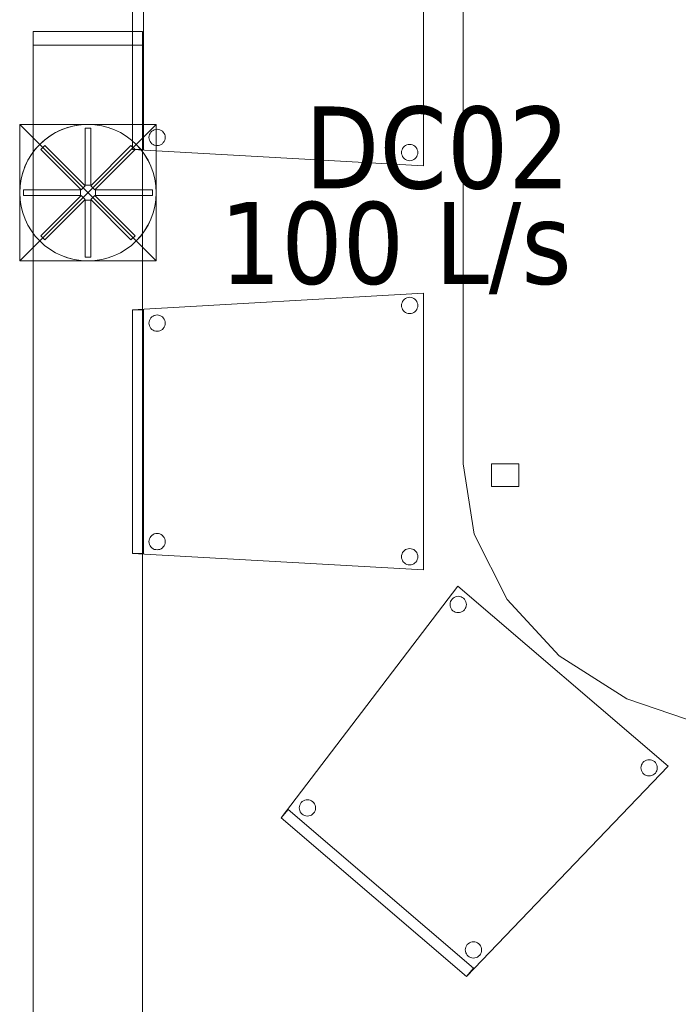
# Model space of a CAD drawing. Header units: metres. Extents: x 397.7 to 427.5, y 12.6 to 28.4.
# Tile 9 of 124: x 401.3 to 402.5, y 24.7 to 26.5. Entities that reach past the tile are written whole.
import ezdxf

# ---------------------------------------------------------------- set-up
doc = ezdxf.new("R2010")
doc.units = ezdxf.units.M
for name, color, linetype, lineweight in [('02_MOBILIARIO', 7, 'Continuous', 18), ('A-DETL-____-MBND', 7, 'Continuous', 18), ('A-DETL-GENF-OTLN', 7, 'Continuous', 18), ('M-HVAC-CDFF-IDEN', 7, 'Continuous', 30), ('M-HVAC-DUCT-OTLN', 7, 'Continuous', 18)]:
    doc.layers.add(name, color=color, linetype=linetype, lineweight=lineweight)
doc.styles.add('Tahoma_2', font='tahoma.ttf', dxfattribs={"height": 0.15})

# ---------------------------------------------------------------- blocks, each defined once
blk = doc.blocks.new('Family - Cadira confident_P5-151559-08_CLI_AIRE_P5')
at = {"layer": 'A-DETL-____-MBND', "color": 253, "true_color": 0xaaaaaa}
for p, q in [((0, 0.4765), (0.5326, 0.5065)), ((0.5326, 0.5065), (0, 0.4765)), ((0.5326, 0.5065), (0.5326, 0)), ((0.5326, 0), (0.5326, 0.5065)), ((0.4926, 0.4842), (0.4928, 0.4868)), ((0.4928, 0.4868), (0.4926, 0.4842)), ((0.4928, 0.4868), (0.4935, 0.4893)), ((0.4935, 0.4893), (0.4928, 0.4868)), ((0.4935, 0.4893), (0.4946, 0.4917)), ((0.4946, 0.4917), (0.4935, 0.4893)), ((0.4946, 0.4917), (0.4961, 0.4938)), ((0.4961, 0.4938), (0.4946, 0.4917)), ((0.4961, 0.4938), (0.4979, 0.4957)), ((0.4979, 0.4957), (0.4961, 0.4938)), ((0.4979, 0.4957), (0.5, 0.4972)), ((0.5, 0.4972), (0.4979, 0.4957)), ((0.5, 0.4972), (0.5024, 0.4983)), ((0.5024, 0.4983), (0.5, 0.4972)), ((0.5024, 0.4983), (0.5049, 0.4989)), ((0.5049, 0.4989), (0.5024, 0.4983)), ((0.5049, 0.4989), (0.5075, 0.4992)), ((0.5075, 0.4992), (0.5049, 0.4989)), ((0.5075, 0.4992), (0.5101, 0.4989)), ((0.5101, 0.4989), (0.5075, 0.4992)), ((0.5101, 0.4989), (0.5126, 0.4983)), ((0.5126, 0.4983), (0.5101, 0.4989)), ((0.5126, 0.4983), (0.515, 0.4972)), ((0.515, 0.4972), (0.5126, 0.4983)), ((0.515, 0.4972), (0.5171, 0.4957)), ((0.5171, 0.4957), (0.515, 0.4972)), ((0.5171, 0.4957), (0.519, 0.4938)), ((0.519, 0.4938), (0.5171, 0.4957)), ((0.519, 0.4938), (0.5204, 0.4917)), ((0.5204, 0.4917), (0.519, 0.4938)), ((0.5204, 0.4917), (0.5215, 0.4893)), ((0.5215, 0.4893), (0.5204, 0.4917)), ((0.5215, 0.4893), (0.5222, 0.4868)), ((0.5222, 0.4868), (0.5215, 0.4893)), ((0.5222, 0.4868), (0.5224, 0.4842)), ((0.5224, 0.4842), (0.5222, 0.4868)), ((0, 0.03), (0, 0.4765)), ((0, 0.4765), (0, 0.03)), ((0, 0.4765), (0.02, 0.4765)), ((0, 0.03), (0, 0.4765)), ((0.02, 0.4765), (0, 0.4765)), ((0, 0.4765), (0, 0.03)), ((0.02, 0.4765), (0.02, 0.03)), ((0.02, 0.03), (0.02, 0.4765)), ((0.4928, 0.4816), (0.4926, 0.4842)), ((0.4926, 0.4842), (0.4928, 0.4816)), ((0.4935, 0.4791), (0.4928, 0.4816)), ((0.4928, 0.4816), (0.4935, 0.4791)), ((0.4946, 0.4768), (0.4935, 0.4791)), ((0.4935, 0.4791), (0.4946, 0.4768)), ((0.4961, 0.4746), (0.4946, 0.4768)), ((0.4946, 0.4768), (0.4961, 0.4746)), ((0.4979, 0.4728), (0.4961, 0.4746)), ((0.4961, 0.4746), (0.4979, 0.4728)), ((0.5, 0.4713), (0.4979, 0.4728)), ((0.4979, 0.4728), (0.5, 0.4713)), ((0.5024, 0.4702), (0.5, 0.4713)), ((0.5, 0.4713), (0.5024, 0.4702)), ((0.5049, 0.4695), (0.5024, 0.4702)), ((0.5024, 0.4702), (0.5049, 0.4695)), ((0.5075, 0.4693), (0.5049, 0.4695)), ((0.5049, 0.4695), (0.5075, 0.4693)), ((0.5101, 0.4695), (0.5075, 0.4693)), ((0.5075, 0.4693), (0.5101, 0.4695)), ((0.5126, 0.4702), (0.5101, 0.4695)), ((0.5101, 0.4695), (0.5126, 0.4702)), ((0.515, 0.4713), (0.5126, 0.4702)), ((0.5126, 0.4702), (0.515, 0.4713)), ((0.5171, 0.4728), (0.515, 0.4713)), ((0.515, 0.4713), (0.5171, 0.4728)), ((0.519, 0.4746), (0.5171, 0.4728)), ((0.5171, 0.4728), (0.519, 0.4746)), ((0.5204, 0.4768), (0.519, 0.4746)), ((0.519, 0.4746), (0.5204, 0.4768)), ((0.5215, 0.4791), (0.5204, 0.4768)), ((0.5204, 0.4768), (0.5215, 0.4791)), ((0.5222, 0.4816), (0.5215, 0.4791)), ((0.5215, 0.4791), (0.5222, 0.4816)), ((0.5224, 0.4842), (0.5222, 0.4816)), ((0.5222, 0.4816), (0.5224, 0.4842)), ((0.0302, 0.4519), (0.0304, 0.4545)), ((0.0304, 0.4545), (0.0302, 0.4519)), ((0.0304, 0.4493), (0.0302, 0.4519)), ((0.0302, 0.4519), (0.0304, 0.4493)), ((0.0304, 0.4545), (0.0311, 0.457)), ((0.0311, 0.457), (0.0304, 0.4545)), ((0.0311, 0.457), (0.0322, 0.4593)), ((0.0322, 0.4593), (0.0311, 0.457)), ((0.0322, 0.4593), (0.0337, 0.4615)), ((0.0337, 0.4615), (0.0322, 0.4593)), ((0.0337, 0.4615), (0.0355, 0.4633)), ((0.0355, 0.4633), (0.0337, 0.4615)), ((0.0355, 0.4633), (0.0376, 0.4648)), ((0.0376, 0.4648), (0.0355, 0.4633)), ((0.0376, 0.4648), (0.04, 0.4659)), ((0.04, 0.4659), (0.0376, 0.4648)), ((0.04, 0.4659), (0.0425, 0.4666)), ((0.0425, 0.4666), (0.04, 0.4659)), ((0.0425, 0.4666), (0.0451, 0.4668)), ((0.0451, 0.4668), (0.0425, 0.4666)), ((0.0451, 0.4668), (0.0477, 0.4666)), ((0.0477, 0.4666), (0.0451, 0.4668)), ((0.0477, 0.4666), (0.0502, 0.4659)), ((0.0502, 0.4659), (0.0477, 0.4666)), ((0.0502, 0.4659), (0.0526, 0.4648)), ((0.0526, 0.4648), (0.0502, 0.4659)), ((0.0526, 0.4648), (0.0547, 0.4633)), ((0.0547, 0.4633), (0.0526, 0.4648)), ((0.0547, 0.4633), (0.0565, 0.4615)), ((0.0565, 0.4615), (0.0547, 0.4633)), ((0.0565, 0.4615), (0.058, 0.4593)), ((0.058, 0.4593), (0.0565, 0.4615)), ((0.058, 0.4593), (0.0591, 0.457)), ((0.0591, 0.457), (0.058, 0.4593)), ((0.0591, 0.457), (0.0598, 0.4545)), ((0.0598, 0.4545), (0.0591, 0.457)), ((0.0598, 0.4545), (0.06, 0.4519)), ((0.06, 0.4519), (0.0598, 0.4545)), ((0.06, 0.4519), (0.0598, 0.4493)), ((0.0598, 0.4493), (0.06, 0.4519)), ((0.0311, 0.4468), (0.0304, 0.4493)), ((0.0304, 0.4493), (0.0311, 0.4468)), ((0.0322, 0.4444), (0.0311, 0.4468)), ((0.0311, 0.4468), (0.0322, 0.4444)), ((0.0337, 0.4423), (0.0322, 0.4444)), ((0.0322, 0.4444), (0.0337, 0.4423)), ((0.0355, 0.4404), (0.0337, 0.4423)), ((0.0337, 0.4423), (0.0355, 0.4404)), ((0.0376, 0.4389), (0.0355, 0.4404)), ((0.0355, 0.4404), (0.0376, 0.4389)), ((0.04, 0.4378), (0.0376, 0.4389)), ((0.0376, 0.4389), (0.04, 0.4378)), ((0.0425, 0.4372), (0.04, 0.4378)), ((0.04, 0.4378), (0.0425, 0.4372)), ((0.0451, 0.4369), (0.0425, 0.4372)), ((0.0425, 0.4372), (0.0451, 0.4369)), ((0.0477, 0.4372), (0.0451, 0.4369)), ((0.0451, 0.4369), (0.0477, 0.4372)), ((0.0502, 0.4378), (0.0477, 0.4372)), ((0.0477, 0.4372), (0.0502, 0.4378)), ((0.0526, 0.4389), (0.0502, 0.4378)), ((0.0502, 0.4378), (0.0526, 0.4389)), ((0.0547, 0.4404), (0.0526, 0.4389)), ((0.0526, 0.4389), (0.0547, 0.4404)), ((0.0565, 0.4423), (0.0547, 0.4404)), ((0.0547, 0.4404), (0.0565, 0.4423)), ((0.058, 0.4444), (0.0565, 0.4423)), ((0.0565, 0.4423), (0.058, 0.4444)), ((0.0591, 0.4468), (0.058, 0.4444)), ((0.058, 0.4444), (0.0591, 0.4468)), ((0.0598, 0.4493), (0.0591, 0.4468)), ((0.0591, 0.4468), (0.0598, 0.4493)), ((0.0302, 0.0519), (0.0304, 0.0545)), ((0.0304, 0.0545), (0.0302, 0.0519)), ((0.0304, 0.0545), (0.0311, 0.057)), ((0.0311, 0.057), (0.0304, 0.0545)), ((0.0311, 0.057), (0.0322, 0.0593)), ((0.0322, 0.0593), (0.0311, 0.057)), ((0.0322, 0.0593), (0.0337, 0.0615)), ((0.0337, 0.0615), (0.0322, 0.0593)), ((0.0337, 0.0615), (0.0355, 0.0633)), ((0.0355, 0.0633), (0.0337, 0.0615)), ((0.0355, 0.0633), (0.0376, 0.0648)), ((0.0376, 0.0648), (0.0355, 0.0633)), ((0.0376, 0.0648), (0.04, 0.0659)), ((0.04, 0.0659), (0.0376, 0.0648)), ((0.04, 0.0659), (0.0425, 0.0666)), ((0.0425, 0.0666), (0.04, 0.0659)), ((0.0425, 0.0666), (0.0451, 0.0668)), ((0.0451, 0.0668), (0.0425, 0.0666)), ((0.0451, 0.0668), (0.0477, 0.0666)), ((0.0477, 0.0666), (0.0451, 0.0668)), ((0.0477, 0.0666), (0.0502, 0.0659)), ((0.0502, 0.0659), (0.0477, 0.0666)), ((0.0502, 0.0659), (0.0526, 0.0648)), ((0.0526, 0.0648), (0.0502, 0.0659)), ((0.0526, 0.0648), (0.0547, 0.0633)), ((0.0547, 0.0633), (0.0526, 0.0648)), ((0.0547, 0.0633), (0.0565, 0.0615)), ((0.0565, 0.0615), (0.0547, 0.0633)), ((0.0565, 0.0615), (0.058, 0.0593)), ((0.058, 0.0593), (0.0565, 0.0615)), ((0.058, 0.0593), (0.0591, 0.057)), ((0.0591, 0.057), (0.058, 0.0593)), ((0.0591, 0.057), (0.0598, 0.0545)), ((0.0598, 0.0545), (0.0591, 0.057)), ((0.0598, 0.0545), (0.06, 0.0519)), ((0.06, 0.0519), (0.0598, 0.0545)), ((0.0304, 0.0493), (0.0302, 0.0519)), ((0.0302, 0.0519), (0.0304, 0.0493)), ((0.0311, 0.0468), (0.0304, 0.0493)), ((0.0304, 0.0493), (0.0311, 0.0468)), ((0.0322, 0.0444), (0.0311, 0.0468)), ((0.0311, 0.0468), (0.0322, 0.0444)), ((0.0337, 0.0423), (0.0322, 0.0444)), ((0.0322, 0.0444), (0.0337, 0.0423)), ((0.0355, 0.0404), (0.0337, 0.0423)), ((0.0337, 0.0423), (0.0355, 0.0404)), ((0.0376, 0.0389), (0.0355, 0.0404)), ((0.0355, 0.0404), (0.0376, 0.0389)), ((0.04, 0.0378), (0.0376, 0.0389)), ((0.0376, 0.0389), (0.04, 0.0378)), ((0.0425, 0.0372), (0.04, 0.0378)), ((0.04, 0.0378), (0.0425, 0.0372)), ((0.0451, 0.0369), (0.0425, 0.0372)), ((0.0425, 0.0372), (0.0451, 0.0369)), ((0.0477, 0.0372), (0.0451, 0.0369)), ((0.0451, 0.0369), (0.0477, 0.0372)), ((0.0502, 0.0378), (0.0477, 0.0372)), ((0.0477, 0.0372), (0.0502, 0.0378)), ((0.0526, 0.0389), (0.0502, 0.0378)), ((0.0502, 0.0378), (0.0526, 0.0389)), ((0.0547, 0.0404), (0.0526, 0.0389)), ((0.0526, 0.0389), (0.0547, 0.0404)), ((0.0565, 0.0423), (0.0547, 0.0404)), ((0.0547, 0.0404), (0.0565, 0.0423)), ((0.058, 0.0444), (0.0565, 0.0423)), ((0.0565, 0.0423), (0.058, 0.0444)), ((0.0591, 0.0468), (0.058, 0.0444)), ((0.058, 0.0444), (0.0591, 0.0468)), ((0.0598, 0.0493), (0.0591, 0.0468)), ((0.0591, 0.0468), (0.0598, 0.0493)), ((0.06, 0.0519), (0.0598, 0.0493)), ((0.0598, 0.0493), (0.06, 0.0519)), ((0.4979, 0.0357), (0.5, 0.0372)), ((0.5, 0.0372), (0.4979, 0.0357)), ((0.5, 0.0372), (0.5024, 0.0383)), ((0.5024, 0.0383), (0.5, 0.0372)), ((0.5024, 0.0383), (0.5049, 0.0389)), ((0.5049, 0.0389), (0.5024, 0.0383)), ((0.5049, 0.0389), (0.5075, 0.0392)), ((0.5075, 0.0392), (0.5049, 0.0389)), ((0.5075, 0.0392), (0.5101, 0.0389)), ((0.5101, 0.0389), (0.5075, 0.0392)), ((0.5101, 0.0389), (0.5126, 0.0383)), ((0.5126, 0.0383), (0.5101, 0.0389)), ((0.5126, 0.0383), (0.515, 0.0372)), ((0.515, 0.0372), (0.5126, 0.0383)), ((0.515, 0.0372), (0.5171, 0.0357)), ((0.5171, 0.0357), (0.515, 0.0372)), ((0.5326, 0), (0, 0.03)), ((0, 0.03), (0.5326, 0)), ((0.02, 0.03), (0, 0.03)), ((0, 0.03), (0.02, 0.03)), ((0.4926, 0.0242), (0.4928, 0.0268)), ((0.4928, 0.0268), (0.4926, 0.0242)), ((0.4928, 0.0216), (0.4926, 0.0242)), ((0.4926, 0.0242), (0.4928, 0.0216)), ((0.4928, 0.0268), (0.4935, 0.0293)), ((0.4935, 0.0293), (0.4928, 0.0268)), ((0.4935, 0.0191), (0.4928, 0.0216)), ((0.4928, 0.0216), (0.4935, 0.0191)), ((0.4935, 0.0293), (0.4946, 0.0317)), ((0.4946, 0.0317), (0.4935, 0.0293)), ((0.4946, 0.0168), (0.4935, 0.0191)), ((0.4935, 0.0191), (0.4946, 0.0168)), ((0.4946, 0.0317), (0.4961, 0.0338)), ((0.4961, 0.0338), (0.4946, 0.0317)), ((0.4961, 0.0338), (0.4979, 0.0357)), ((0.4979, 0.0357), (0.4961, 0.0338)), ((0.5171, 0.0357), (0.519, 0.0338)), ((0.519, 0.0338), (0.5171, 0.0357)), ((0.519, 0.0338), (0.5204, 0.0317)), ((0.5204, 0.0317), (0.519, 0.0338)), ((0.5204, 0.0317), (0.5215, 0.0293)), ((0.5215, 0.0293), (0.5204, 0.0317)), ((0.5215, 0.0191), (0.5204, 0.0168)), ((0.5204, 0.0168), (0.5215, 0.0191)), ((0.5215, 0.0293), (0.5222, 0.0268)), ((0.5222, 0.0268), (0.5215, 0.0293)), ((0.5222, 0.0216), (0.5215, 0.0191)), ((0.5215, 0.0191), (0.5222, 0.0216)), ((0.5222, 0.0268), (0.5224, 0.0242)), ((0.5224, 0.0242), (0.5222, 0.0268)), ((0.5224, 0.0242), (0.5222, 0.0216)), ((0.5222, 0.0216), (0.5224, 0.0242)), ((0.4961, 0.0146), (0.4946, 0.0168)), ((0.4946, 0.0168), (0.4961, 0.0146)), ((0.4979, 0.0128), (0.4961, 0.0146)), ((0.4961, 0.0146), (0.4979, 0.0128)), ((0.5, 0.0113), (0.4979, 0.0128)), ((0.4979, 0.0128), (0.5, 0.0113)), ((0.5024, 0.0102), (0.5, 0.0113)), ((0.5, 0.0113), (0.5024, 0.0102)), ((0.5049, 0.0095), (0.5024, 0.0102)), ((0.5024, 0.0102), (0.5049, 0.0095)), ((0.5075, 0.0093), (0.5049, 0.0095)), ((0.5049, 0.0095), (0.5075, 0.0093)), ((0.5101, 0.0095), (0.5075, 0.0093)), ((0.5075, 0.0093), (0.5101, 0.0095)), ((0.5126, 0.0102), (0.5101, 0.0095)), ((0.5101, 0.0095), (0.5126, 0.0102)), ((0.515, 0.0113), (0.5126, 0.0102)), ((0.5126, 0.0102), (0.515, 0.0113)), ((0.5171, 0.0128), (0.515, 0.0113)), ((0.515, 0.0113), (0.5171, 0.0128)), ((0.519, 0.0146), (0.5171, 0.0128)), ((0.5171, 0.0128), (0.519, 0.0146)), ((0.5204, 0.0168), (0.519, 0.0146)), ((0.519, 0.0146), (0.5204, 0.0168))]:
    blk.add_line(p, q, dxfattribs=at)
blk = doc.blocks.new('Family - Taula 200X120_P5-151650-08_CLI_AIRE_P5')
at = {"layer": 'A-DETL-____-MBND', "color": 253, "true_color": 0xaaaaaa}
for p, q in [((0, 0.4965), (0, 1.4896)), ((0, 1.4896), (0, 0.4965)), ((0.0204, 0.368), (0, 0.4965)), ((0, 0.4965), (0.0204, 0.368)), ((0.0521, 0.4551), (0.0521, 0.4965)), ((0.0521, 0.4965), (0.1021, 0.4965)), ((0.1021, 0.4965), (0.0521, 0.4965)), ((0.0521, 0.4965), (0.0521, 0.4551)), ((0.1021, 0.4965), (0.1021, 0.4551)), ((0.1021, 0.4551), (0.1021, 0.4965)), ((0.1021, 0.4551), (0.0521, 0.4551)), ((0.0521, 0.4551), (0.1021, 0.4551)), ((0.0804, 0.2483), (0.0204, 0.368)), ((0.0204, 0.368), (0.0804, 0.2483)), ((0.1757, 0.1454), (0.0804, 0.2483)), ((0.0804, 0.2483), (0.1757, 0.1454)), ((0.3, 0.0665), (0.1757, 0.1454)), ((0.1757, 0.1454), (0.3, 0.0665)), ((0.4447, 0.0169), (0.3, 0.0665)), ((0.3, 0.0665), (0.4447, 0.0169))]:
    blk.add_line(p, q, dxfattribs=at)
blk = doc.blocks.new('Family - Cadira confident_P5-151738-08_CLI_AIRE_P5')
at = {"layer": 'A-DETL-____-MBND', "color": 253, "true_color": 0xaaaaaa}
for p, q in [((0, 0.2903), (0.3234, 0.7145)), ((0.3234, 0.7145), (0, 0.2903)), ((0.3234, 0.7145), (0.7083, 0.3852)), ((0.7083, 0.3852), (0.3234, 0.7145)), ((0.3094, 0.6837), (0.3101, 0.6862)), ((0.3101, 0.6862), (0.3094, 0.6837)), ((0.3101, 0.6862), (0.3112, 0.6885)), ((0.3112, 0.6885), (0.3101, 0.6862)), ((0.3112, 0.6885), (0.3127, 0.6906)), ((0.3127, 0.6906), (0.3112, 0.6885)), ((0.3127, 0.6906), (0.3146, 0.6925)), ((0.3146, 0.6925), (0.3127, 0.6906)), ((0.3146, 0.6925), (0.3167, 0.6939)), ((0.3167, 0.6939), (0.3146, 0.6925)), ((0.3167, 0.6939), (0.3191, 0.695)), ((0.3191, 0.695), (0.3167, 0.6939)), ((0.3191, 0.695), (0.3216, 0.6957)), ((0.3216, 0.6957), (0.3191, 0.695)), ((0.3216, 0.6957), (0.3242, 0.6959)), ((0.3242, 0.6959), (0.3216, 0.6957)), ((0.3242, 0.6959), (0.3268, 0.6956)), ((0.3268, 0.6956), (0.3242, 0.6959)), ((0.3268, 0.6956), (0.3293, 0.6949)), ((0.3293, 0.6949), (0.3268, 0.6956)), ((0.3293, 0.6949), (0.3316, 0.6938)), ((0.3316, 0.6938), (0.3293, 0.6949)), ((0.3316, 0.6938), (0.3338, 0.6923)), ((0.3338, 0.6923), (0.3316, 0.6938)), ((0.3338, 0.6923), (0.3356, 0.6904)), ((0.3356, 0.6904), (0.3338, 0.6923)), ((0.3356, 0.6904), (0.3371, 0.6883)), ((0.3371, 0.6883), (0.3356, 0.6904)), ((0.3371, 0.6883), (0.3381, 0.6859)), ((0.3381, 0.6859), (0.3371, 0.6883)), ((0.3381, 0.6859), (0.3388, 0.6834)), ((0.3388, 0.6834), (0.3381, 0.6859)), ((0.3091, 0.6811), (0.3094, 0.6837)), ((0.3094, 0.6837), (0.3091, 0.6811)), ((0.3093, 0.6785), (0.3091, 0.6811)), ((0.3091, 0.6811), (0.3093, 0.6785)), ((0.31, 0.6759), (0.3093, 0.6785)), ((0.3093, 0.6785), (0.31, 0.6759)), ((0.311, 0.6736), (0.31, 0.6759)), ((0.31, 0.6759), (0.311, 0.6736)), ((0.3125, 0.6714), (0.311, 0.6736)), ((0.311, 0.6736), (0.3125, 0.6714)), ((0.3143, 0.6696), (0.3125, 0.6714)), ((0.3125, 0.6714), (0.3143, 0.6696)), ((0.3165, 0.6681), (0.3143, 0.6696)), ((0.3143, 0.6696), (0.3165, 0.6681)), ((0.3188, 0.6669), (0.3165, 0.6681)), ((0.3165, 0.6681), (0.3188, 0.6669)), ((0.3213, 0.6662), (0.3188, 0.6669)), ((0.3188, 0.6669), (0.3213, 0.6662)), ((0.3314, 0.6679), (0.329, 0.6668)), ((0.329, 0.6668), (0.3314, 0.6679)), ((0.3335, 0.6694), (0.3314, 0.6679)), ((0.3314, 0.6679), (0.3335, 0.6694)), ((0.3354, 0.6712), (0.3335, 0.6694)), ((0.3335, 0.6694), (0.3354, 0.6712)), ((0.3369, 0.6733), (0.3354, 0.6712)), ((0.3354, 0.6712), (0.3369, 0.6733)), ((0.338, 0.6757), (0.3369, 0.6733)), ((0.3369, 0.6733), (0.338, 0.6757)), ((0.3387, 0.6782), (0.338, 0.6757)), ((0.338, 0.6757), (0.3387, 0.6782)), ((0.339, 0.6808), (0.3387, 0.6782)), ((0.3387, 0.6782), (0.339, 0.6808)), ((0.3388, 0.6834), (0.339, 0.6808)), ((0.339, 0.6808), (0.3388, 0.6834)), ((0.3239, 0.666), (0.3213, 0.6662)), ((0.3213, 0.6662), (0.3239, 0.666)), ((0.3265, 0.6662), (0.3239, 0.666)), ((0.3239, 0.666), (0.3265, 0.6662)), ((0.329, 0.6668), (0.3265, 0.6662)), ((0.3265, 0.6662), (0.329, 0.6668)), ((0.6686, 0.396), (0.6711, 0.3966)), ((0.6711, 0.3966), (0.6686, 0.396)), ((0.6711, 0.3966), (0.6737, 0.3968)), ((0.6737, 0.3968), (0.6711, 0.3966)), ((0.6737, 0.3968), (0.6763, 0.3966)), ((0.6763, 0.3966), (0.6737, 0.3968)), ((0.6763, 0.3966), (0.6788, 0.3959)), ((0.6788, 0.3959), (0.6763, 0.3966)), ((0.7083, 0.3852), (0.3393, 0)), ((0.3393, 0), (0.7083, 0.3852)), ((0.6587, 0.382), (0.6589, 0.3846)), ((0.6589, 0.3846), (0.6587, 0.382)), ((0.6589, 0.3794), (0.6587, 0.382)), ((0.6587, 0.382), (0.6589, 0.3794)), ((0.6589, 0.3846), (0.6596, 0.3871)), ((0.6596, 0.3871), (0.6589, 0.3846)), ((0.6595, 0.3769), (0.6589, 0.3794)), ((0.6589, 0.3794), (0.6595, 0.3769)), ((0.6596, 0.3871), (0.6607, 0.3895)), ((0.6607, 0.3895), (0.6596, 0.3871)), ((0.6607, 0.3895), (0.6622, 0.3916)), ((0.6622, 0.3916), (0.6607, 0.3895)), ((0.6622, 0.3916), (0.6641, 0.3934)), ((0.6641, 0.3934), (0.6622, 0.3916)), ((0.6641, 0.3934), (0.6663, 0.3949)), ((0.6663, 0.3949), (0.6641, 0.3934)), ((0.6663, 0.3949), (0.6686, 0.396)), ((0.6686, 0.396), (0.6663, 0.3949)), ((0.6788, 0.3959), (0.6812, 0.3948)), ((0.6812, 0.3948), (0.6788, 0.3959)), ((0.6812, 0.3948), (0.6833, 0.3932)), ((0.6833, 0.3932), (0.6812, 0.3948)), ((0.6833, 0.3932), (0.6851, 0.3914)), ((0.6851, 0.3914), (0.6833, 0.3932)), ((0.6851, 0.3914), (0.6866, 0.3892)), ((0.6866, 0.3892), (0.6851, 0.3914)), ((0.6866, 0.3892), (0.6877, 0.3869)), ((0.6877, 0.3869), (0.6866, 0.3892)), ((0.6883, 0.3792), (0.6876, 0.3766)), ((0.6876, 0.3766), (0.6883, 0.3792)), ((0.6877, 0.3869), (0.6883, 0.3843)), ((0.6883, 0.3843), (0.6877, 0.3869)), ((0.6883, 0.3843), (0.6885, 0.3818)), ((0.6885, 0.3818), (0.6883, 0.3843)), ((0.6885, 0.3818), (0.6883, 0.3792)), ((0.6883, 0.3792), (0.6885, 0.3818)), ((0.6606, 0.3745), (0.6595, 0.3769)), ((0.6595, 0.3769), (0.6606, 0.3745)), ((0.6621, 0.3724), (0.6606, 0.3745)), ((0.6606, 0.3745), (0.6621, 0.3724)), ((0.6639, 0.3705), (0.6621, 0.3724)), ((0.6621, 0.3724), (0.6639, 0.3705)), ((0.666, 0.369), (0.6639, 0.3705)), ((0.6639, 0.3705), (0.666, 0.369)), ((0.6684, 0.3679), (0.666, 0.369)), ((0.666, 0.369), (0.6684, 0.3679)), ((0.6709, 0.3672), (0.6684, 0.3679)), ((0.6684, 0.3679), (0.6709, 0.3672)), ((0.6735, 0.367), (0.6709, 0.3672)), ((0.6709, 0.3672), (0.6735, 0.367)), ((0.6761, 0.3672), (0.6735, 0.367)), ((0.6735, 0.367), (0.6761, 0.3672)), ((0.6786, 0.3678), (0.6761, 0.3672)), ((0.6761, 0.3672), (0.6786, 0.3678)), ((0.6809, 0.3689), (0.6786, 0.3678)), ((0.6786, 0.3678), (0.6809, 0.3689)), ((0.6831, 0.3704), (0.6809, 0.3689)), ((0.6809, 0.3689), (0.6831, 0.3704)), ((0.685, 0.3722), (0.6831, 0.3704)), ((0.6831, 0.3704), (0.685, 0.3722)), ((0.6865, 0.3743), (0.685, 0.3722)), ((0.685, 0.3722), (0.6865, 0.3743)), ((0.6876, 0.3766), (0.6865, 0.3743)), ((0.6865, 0.3743), (0.6876, 0.3766)), ((0.0331, 0.3087), (0.0334, 0.3112)), ((0.0334, 0.3112), (0.0331, 0.3087)), ((0.0333, 0.3061), (0.0331, 0.3087)), ((0.0331, 0.3087), (0.0333, 0.3061)), ((0.0334, 0.3112), (0.0341, 0.3138)), ((0.0341, 0.3138), (0.0334, 0.3112)), ((0.0341, 0.3138), (0.0352, 0.3161)), ((0.0352, 0.3161), (0.0341, 0.3138)), ((0.0352, 0.3161), (0.0367, 0.3182)), ((0.0367, 0.3182), (0.0352, 0.3161)), ((0.0367, 0.3182), (0.0386, 0.32)), ((0.0386, 0.32), (0.0367, 0.3182)), ((0.0386, 0.32), (0.0407, 0.3215)), ((0.0407, 0.3215), (0.0386, 0.32)), ((0.0407, 0.3215), (0.0431, 0.3226)), ((0.0431, 0.3226), (0.0407, 0.3215)), ((0.0431, 0.3226), (0.0456, 0.3232)), ((0.0456, 0.3232), (0.0431, 0.3226)), ((0.0456, 0.3232), (0.0482, 0.3234)), ((0.0482, 0.3234), (0.0456, 0.3232)), ((0.0482, 0.3234), (0.0508, 0.3232)), ((0.0508, 0.3232), (0.0482, 0.3234)), ((0.0508, 0.3232), (0.0533, 0.3225)), ((0.0533, 0.3225), (0.0508, 0.3232)), ((0.0533, 0.3225), (0.0556, 0.3214)), ((0.0556, 0.3214), (0.0533, 0.3225)), ((0.0556, 0.3214), (0.0578, 0.3199)), ((0.0578, 0.3199), (0.0556, 0.3214)), ((0.0578, 0.3199), (0.0596, 0.318)), ((0.0596, 0.318), (0.0578, 0.3199)), ((0.0596, 0.318), (0.0611, 0.3159)), ((0.0611, 0.3159), (0.0596, 0.318)), ((0.0611, 0.3159), (0.0621, 0.3135)), ((0.0621, 0.3135), (0.0611, 0.3159)), ((0.0621, 0.3135), (0.0628, 0.311)), ((0.0628, 0.311), (0.0621, 0.3135)), ((0.063, 0.3084), (0.0627, 0.3058)), ((0.0627, 0.3058), (0.063, 0.3084)), ((0.0628, 0.311), (0.063, 0.3084)), ((0.063, 0.3084), (0.0628, 0.311)), ((0, 0.2903), (0.013, 0.3055)), ((0.013, 0.3055), (0, 0.2903)), ((0.3393, 0), (0, 0.2903)), ((0, 0.2903), (0.3393, 0)), ((0.3393, 0), (0, 0.2903)), ((0, 0.2903), (0.3393, 0)), ((0.013, 0.3055), (0.3523, 0.0152)), ((0.3523, 0.0152), (0.013, 0.3055)), ((0.034, 0.3035), (0.0333, 0.3061)), ((0.0333, 0.3061), (0.034, 0.3035)), ((0.035, 0.3012), (0.034, 0.3035)), ((0.034, 0.3035), (0.035, 0.3012)), ((0.0365, 0.299), (0.035, 0.3012)), ((0.035, 0.3012), (0.0365, 0.299)), ((0.0383, 0.2972), (0.0365, 0.299)), ((0.0365, 0.299), (0.0383, 0.2972)), ((0.0405, 0.2956), (0.0383, 0.2972)), ((0.0383, 0.2972), (0.0405, 0.2956)), ((0.0428, 0.2945), (0.0405, 0.2956)), ((0.0405, 0.2956), (0.0428, 0.2945)), ((0.0453, 0.2938), (0.0428, 0.2945)), ((0.0428, 0.2945), (0.0453, 0.2938)), ((0.0479, 0.2936), (0.0453, 0.2938)), ((0.0453, 0.2938), (0.0479, 0.2936)), ((0.0505, 0.2938), (0.0479, 0.2936)), ((0.0479, 0.2936), (0.0505, 0.2938)), ((0.053, 0.2944), (0.0505, 0.2938)), ((0.0505, 0.2938), (0.053, 0.2944)), ((0.0554, 0.2955), (0.053, 0.2944)), ((0.053, 0.2944), (0.0554, 0.2955)), ((0.0575, 0.297), (0.0554, 0.2955)), ((0.0554, 0.2955), (0.0575, 0.297)), ((0.0594, 0.2988), (0.0575, 0.297)), ((0.0575, 0.297), (0.0594, 0.2988)), ((0.0609, 0.3009), (0.0594, 0.2988)), ((0.0594, 0.2988), (0.0609, 0.3009)), ((0.062, 0.3033), (0.0609, 0.3009)), ((0.0609, 0.3009), (0.062, 0.3033)), ((0.0627, 0.3058), (0.062, 0.3033)), ((0.062, 0.3033), (0.0627, 0.3058)), ((0.338, 0.0537), (0.3391, 0.0561)), ((0.3391, 0.0561), (0.338, 0.0537)), ((0.3391, 0.0561), (0.3407, 0.0582)), ((0.3407, 0.0582), (0.3391, 0.0561)), ((0.3407, 0.0582), (0.3425, 0.06)), ((0.3425, 0.06), (0.3407, 0.0582)), ((0.3425, 0.06), (0.3447, 0.0615)), ((0.3447, 0.0615), (0.3425, 0.06)), ((0.3447, 0.0615), (0.347, 0.0626)), ((0.347, 0.0626), (0.3447, 0.0615)), ((0.347, 0.0626), (0.3495, 0.0632)), ((0.3495, 0.0632), (0.347, 0.0626)), ((0.3495, 0.0632), (0.3521, 0.0634)), ((0.3521, 0.0634), (0.3495, 0.0632)), ((0.3521, 0.0634), (0.3547, 0.0632)), ((0.3547, 0.0632), (0.3521, 0.0634)), ((0.3547, 0.0632), (0.3572, 0.0625)), ((0.3572, 0.0625), (0.3547, 0.0632)), ((0.3572, 0.0625), (0.3596, 0.0614)), ((0.3596, 0.0614), (0.3572, 0.0625)), ((0.3596, 0.0614), (0.3617, 0.0598)), ((0.3617, 0.0598), (0.3596, 0.0614)), ((0.3617, 0.0598), (0.3635, 0.058)), ((0.3635, 0.058), (0.3617, 0.0598)), ((0.3635, 0.058), (0.365, 0.0558)), ((0.365, 0.0558), (0.3635, 0.058)), ((0.365, 0.0558), (0.3661, 0.0535)), ((0.3661, 0.0535), (0.365, 0.0558)), ((0.3371, 0.0486), (0.3373, 0.0512)), ((0.3373, 0.0512), (0.3371, 0.0486)), ((0.3373, 0.046), (0.3371, 0.0486)), ((0.3371, 0.0486), (0.3373, 0.046)), ((0.3373, 0.0512), (0.338, 0.0537)), ((0.338, 0.0537), (0.3373, 0.0512)), ((0.3379, 0.0435), (0.3373, 0.046)), ((0.3373, 0.046), (0.3379, 0.0435)), ((0.339, 0.0411), (0.3379, 0.0435)), ((0.3379, 0.0435), (0.339, 0.0411)), ((0.3405, 0.039), (0.339, 0.0411)), ((0.339, 0.0411), (0.3405, 0.039)), ((0.3423, 0.0371), (0.3405, 0.039)), ((0.3405, 0.039), (0.3423, 0.0371)), ((0.3444, 0.0356), (0.3423, 0.0371)), ((0.3423, 0.0371), (0.3444, 0.0356)), ((0.3615, 0.037), (0.3593, 0.0355)), ((0.3593, 0.0355), (0.3615, 0.037)), ((0.3634, 0.0388), (0.3615, 0.037)), ((0.3615, 0.037), (0.3634, 0.0388)), ((0.3649, 0.0409), (0.3634, 0.0388)), ((0.3634, 0.0388), (0.3649, 0.0409)), ((0.366, 0.0432), (0.3649, 0.0409)), ((0.3649, 0.0409), (0.366, 0.0432)), ((0.3667, 0.0458), (0.366, 0.0432)), ((0.366, 0.0432), (0.3667, 0.0458)), ((0.3661, 0.0535), (0.3667, 0.0509)), ((0.3667, 0.0509), (0.3661, 0.0535)), ((0.3667, 0.0509), (0.3669, 0.0483)), ((0.3669, 0.0483), (0.3667, 0.0509)), ((0.3669, 0.0483), (0.3667, 0.0458)), ((0.3667, 0.0458), (0.3669, 0.0483)), ((0.3468, 0.0345), (0.3444, 0.0356)), ((0.3444, 0.0356), (0.3468, 0.0345)), ((0.3493, 0.0338), (0.3468, 0.0345)), ((0.3468, 0.0345), (0.3493, 0.0338)), ((0.3519, 0.0335), (0.3493, 0.0338)), ((0.3493, 0.0338), (0.3519, 0.0335)), ((0.3545, 0.0338), (0.3519, 0.0335)), ((0.3519, 0.0335), (0.3545, 0.0338)), ((0.357, 0.0344), (0.3545, 0.0338)), ((0.3545, 0.0338), (0.357, 0.0344)), ((0.3593, 0.0355), (0.357, 0.0344)), ((0.357, 0.0344), (0.3593, 0.0355)), ((0.3523, 0.0152), (0.3393, 0)), ((0.3393, 0), (0.3523, 0.0152))]:
    blk.add_line(p, q, dxfattribs=at)
blk = doc.blocks.new('Family - Cadira confident_P5-151966-08_CLI_AIRE_P5')
at = {"layer": 'A-DETL-____-MBND', "color": 253, "true_color": 0xaaaaaa}
for p, q in [((0, 0.4765), (0.5326, 0.5065)), ((0.5326, 0.5065), (0, 0.4765)), ((0.5326, 0.5065), (0.5326, 0)), ((0.5326, 0), (0.5326, 0.5065)), ((0.4926, 0.4842), (0.4928, 0.4868)), ((0.4928, 0.4868), (0.4926, 0.4842)), ((0.4928, 0.4868), (0.4935, 0.4893)), ((0.4935, 0.4893), (0.4928, 0.4868)), ((0.4935, 0.4893), (0.4946, 0.4917)), ((0.4946, 0.4917), (0.4935, 0.4893)), ((0.4946, 0.4917), (0.4961, 0.4938)), ((0.4961, 0.4938), (0.4946, 0.4917)), ((0.4961, 0.4938), (0.4979, 0.4957)), ((0.4979, 0.4957), (0.4961, 0.4938)), ((0.4979, 0.4957), (0.5, 0.4972)), ((0.5, 0.4972), (0.4979, 0.4957)), ((0.5, 0.4972), (0.5024, 0.4983)), ((0.5024, 0.4983), (0.5, 0.4972)), ((0.5024, 0.4983), (0.5049, 0.4989)), ((0.5049, 0.4989), (0.5024, 0.4983)), ((0.5049, 0.4989), (0.5075, 0.4992)), ((0.5075, 0.4992), (0.5049, 0.4989)), ((0.5075, 0.4992), (0.5101, 0.4989)), ((0.5101, 0.4989), (0.5075, 0.4992)), ((0.5101, 0.4989), (0.5126, 0.4983)), ((0.5126, 0.4983), (0.5101, 0.4989)), ((0.5126, 0.4983), (0.515, 0.4972)), ((0.515, 0.4972), (0.5126, 0.4983)), ((0.515, 0.4972), (0.5171, 0.4957)), ((0.5171, 0.4957), (0.515, 0.4972)), ((0.5171, 0.4957), (0.519, 0.4938)), ((0.519, 0.4938), (0.5171, 0.4957)), ((0.519, 0.4938), (0.5204, 0.4917)), ((0.5204, 0.4917), (0.519, 0.4938)), ((0.5204, 0.4917), (0.5215, 0.4893)), ((0.5215, 0.4893), (0.5204, 0.4917)), ((0.5215, 0.4893), (0.5222, 0.4868)), ((0.5222, 0.4868), (0.5215, 0.4893)), ((0.5222, 0.4868), (0.5224, 0.4842)), ((0.5224, 0.4842), (0.5222, 0.4868)), ((0, 0.03), (0, 0.4765)), ((0, 0.4765), (0, 0.03)), ((0, 0.4765), (0.02, 0.4765)), ((0, 0.03), (0, 0.4765)), ((0.02, 0.4765), (0, 0.4765)), ((0, 0.4765), (0, 0.03)), ((0.02, 0.4765), (0.02, 0.03)), ((0.02, 0.03), (0.02, 0.4765)), ((0.4928, 0.4816), (0.4926, 0.4842)), ((0.4926, 0.4842), (0.4928, 0.4816)), ((0.4935, 0.4791), (0.4928, 0.4816)), ((0.4928, 0.4816), (0.4935, 0.4791)), ((0.4946, 0.4768), (0.4935, 0.4791)), ((0.4935, 0.4791), (0.4946, 0.4768)), ((0.4961, 0.4746), (0.4946, 0.4768)), ((0.4946, 0.4768), (0.4961, 0.4746)), ((0.4979, 0.4728), (0.4961, 0.4746)), ((0.4961, 0.4746), (0.4979, 0.4728)), ((0.5, 0.4713), (0.4979, 0.4728)), ((0.4979, 0.4728), (0.5, 0.4713)), ((0.5024, 0.4702), (0.5, 0.4713)), ((0.5, 0.4713), (0.5024, 0.4702)), ((0.5049, 0.4695), (0.5024, 0.4702)), ((0.5024, 0.4702), (0.5049, 0.4695)), ((0.5075, 0.4693), (0.5049, 0.4695)), ((0.5049, 0.4695), (0.5075, 0.4693)), ((0.5101, 0.4695), (0.5075, 0.4693)), ((0.5075, 0.4693), (0.5101, 0.4695)), ((0.5126, 0.4702), (0.5101, 0.4695)), ((0.5101, 0.4695), (0.5126, 0.4702)), ((0.515, 0.4713), (0.5126, 0.4702)), ((0.5126, 0.4702), (0.515, 0.4713)), ((0.5171, 0.4728), (0.515, 0.4713)), ((0.515, 0.4713), (0.5171, 0.4728)), ((0.519, 0.4746), (0.5171, 0.4728)), ((0.5171, 0.4728), (0.519, 0.4746)), ((0.5204, 0.4768), (0.519, 0.4746)), ((0.519, 0.4746), (0.5204, 0.4768)), ((0.5215, 0.4791), (0.5204, 0.4768)), ((0.5204, 0.4768), (0.5215, 0.4791)), ((0.5222, 0.4816), (0.5215, 0.4791)), ((0.5215, 0.4791), (0.5222, 0.4816)), ((0.5224, 0.4842), (0.5222, 0.4816)), ((0.5222, 0.4816), (0.5224, 0.4842)), ((0.0302, 0.4519), (0.0304, 0.4545)), ((0.0304, 0.4545), (0.0302, 0.4519)), ((0.0304, 0.4493), (0.0302, 0.4519)), ((0.0302, 0.4519), (0.0304, 0.4493)), ((0.0304, 0.4545), (0.0311, 0.457)), ((0.0311, 0.457), (0.0304, 0.4545)), ((0.0311, 0.457), (0.0322, 0.4593)), ((0.0322, 0.4593), (0.0311, 0.457)), ((0.0322, 0.4593), (0.0337, 0.4615)), ((0.0337, 0.4615), (0.0322, 0.4593)), ((0.0337, 0.4615), (0.0355, 0.4633)), ((0.0355, 0.4633), (0.0337, 0.4615)), ((0.0355, 0.4633), (0.0376, 0.4648)), ((0.0376, 0.4648), (0.0355, 0.4633)), ((0.0376, 0.4648), (0.04, 0.4659)), ((0.04, 0.4659), (0.0376, 0.4648)), ((0.04, 0.4659), (0.0425, 0.4666)), ((0.0425, 0.4666), (0.04, 0.4659)), ((0.0425, 0.4666), (0.0451, 0.4668)), ((0.0451, 0.4668), (0.0425, 0.4666)), ((0.0451, 0.4668), (0.0477, 0.4666)), ((0.0477, 0.4666), (0.0451, 0.4668)), ((0.0477, 0.4666), (0.0502, 0.4659)), ((0.0502, 0.4659), (0.0477, 0.4666)), ((0.0502, 0.4659), (0.0526, 0.4648)), ((0.0526, 0.4648), (0.0502, 0.4659)), ((0.0526, 0.4648), (0.0547, 0.4633)), ((0.0547, 0.4633), (0.0526, 0.4648)), ((0.0547, 0.4633), (0.0565, 0.4615)), ((0.0565, 0.4615), (0.0547, 0.4633)), ((0.0565, 0.4615), (0.058, 0.4593)), ((0.058, 0.4593), (0.0565, 0.4615)), ((0.058, 0.4593), (0.0591, 0.457)), ((0.0591, 0.457), (0.058, 0.4593)), ((0.0591, 0.457), (0.0598, 0.4545)), ((0.0598, 0.4545), (0.0591, 0.457)), ((0.0598, 0.4545), (0.06, 0.4519)), ((0.06, 0.4519), (0.0598, 0.4545)), ((0.06, 0.4519), (0.0598, 0.4493)), ((0.0598, 0.4493), (0.06, 0.4519)), ((0.0311, 0.4468), (0.0304, 0.4493)), ((0.0304, 0.4493), (0.0311, 0.4468)), ((0.0322, 0.4444), (0.0311, 0.4468)), ((0.0311, 0.4468), (0.0322, 0.4444)), ((0.0337, 0.4423), (0.0322, 0.4444)), ((0.0322, 0.4444), (0.0337, 0.4423)), ((0.0355, 0.4404), (0.0337, 0.4423)), ((0.0337, 0.4423), (0.0355, 0.4404)), ((0.0376, 0.4389), (0.0355, 0.4404)), ((0.0355, 0.4404), (0.0376, 0.4389)), ((0.04, 0.4378), (0.0376, 0.4389)), ((0.0376, 0.4389), (0.04, 0.4378)), ((0.0425, 0.4372), (0.04, 0.4378)), ((0.04, 0.4378), (0.0425, 0.4372)), ((0.0451, 0.4369), (0.0425, 0.4372)), ((0.0425, 0.4372), (0.0451, 0.4369)), ((0.0477, 0.4372), (0.0451, 0.4369)), ((0.0451, 0.4369), (0.0477, 0.4372)), ((0.0502, 0.4378), (0.0477, 0.4372)), ((0.0477, 0.4372), (0.0502, 0.4378)), ((0.0526, 0.4389), (0.0502, 0.4378)), ((0.0502, 0.4378), (0.0526, 0.4389)), ((0.0547, 0.4404), (0.0526, 0.4389)), ((0.0526, 0.4389), (0.0547, 0.4404)), ((0.0565, 0.4423), (0.0547, 0.4404)), ((0.0547, 0.4404), (0.0565, 0.4423)), ((0.058, 0.4444), (0.0565, 0.4423)), ((0.0565, 0.4423), (0.058, 0.4444)), ((0.0591, 0.4468), (0.058, 0.4444)), ((0.058, 0.4444), (0.0591, 0.4468)), ((0.0598, 0.4493), (0.0591, 0.4468)), ((0.0591, 0.4468), (0.0598, 0.4493)), ((0.0302, 0.0519), (0.0304, 0.0545)), ((0.0304, 0.0545), (0.0302, 0.0519)), ((0.0304, 0.0545), (0.0311, 0.057)), ((0.0311, 0.057), (0.0304, 0.0545)), ((0.0311, 0.057), (0.0322, 0.0593)), ((0.0322, 0.0593), (0.0311, 0.057)), ((0.0322, 0.0593), (0.0337, 0.0615)), ((0.0337, 0.0615), (0.0322, 0.0593)), ((0.0337, 0.0615), (0.0355, 0.0633)), ((0.0355, 0.0633), (0.0337, 0.0615)), ((0.0355, 0.0633), (0.0376, 0.0648)), ((0.0376, 0.0648), (0.0355, 0.0633)), ((0.0376, 0.0648), (0.04, 0.0659)), ((0.04, 0.0659), (0.0376, 0.0648)), ((0.04, 0.0659), (0.0425, 0.0666)), ((0.0425, 0.0666), (0.04, 0.0659)), ((0.0425, 0.0666), (0.0451, 0.0668)), ((0.0451, 0.0668), (0.0425, 0.0666)), ((0.0451, 0.0668), (0.0477, 0.0666)), ((0.0477, 0.0666), (0.0451, 0.0668)), ((0.0477, 0.0666), (0.0502, 0.0659)), ((0.0502, 0.0659), (0.0477, 0.0666)), ((0.0502, 0.0659), (0.0526, 0.0648)), ((0.0526, 0.0648), (0.0502, 0.0659)), ((0.0526, 0.0648), (0.0547, 0.0633)), ((0.0547, 0.0633), (0.0526, 0.0648)), ((0.0547, 0.0633), (0.0565, 0.0615)), ((0.0565, 0.0615), (0.0547, 0.0633)), ((0.0565, 0.0615), (0.058, 0.0593)), ((0.058, 0.0593), (0.0565, 0.0615)), ((0.058, 0.0593), (0.0591, 0.057)), ((0.0591, 0.057), (0.058, 0.0593)), ((0.0591, 0.057), (0.0598, 0.0545)), ((0.0598, 0.0545), (0.0591, 0.057)), ((0.0598, 0.0545), (0.06, 0.0519)), ((0.06, 0.0519), (0.0598, 0.0545)), ((0.0304, 0.0493), (0.0302, 0.0519)), ((0.0302, 0.0519), (0.0304, 0.0493)), ((0.0311, 0.0468), (0.0304, 0.0493)), ((0.0304, 0.0493), (0.0311, 0.0468)), ((0.0322, 0.0444), (0.0311, 0.0468)), ((0.0311, 0.0468), (0.0322, 0.0444)), ((0.0337, 0.0423), (0.0322, 0.0444)), ((0.0322, 0.0444), (0.0337, 0.0423)), ((0.0355, 0.0404), (0.0337, 0.0423)), ((0.0337, 0.0423), (0.0355, 0.0404)), ((0.0376, 0.0389), (0.0355, 0.0404)), ((0.0355, 0.0404), (0.0376, 0.0389)), ((0.04, 0.0378), (0.0376, 0.0389)), ((0.0376, 0.0389), (0.04, 0.0378)), ((0.0425, 0.0372), (0.04, 0.0378)), ((0.04, 0.0378), (0.0425, 0.0372)), ((0.0451, 0.0369), (0.0425, 0.0372)), ((0.0425, 0.0372), (0.0451, 0.0369)), ((0.0477, 0.0372), (0.0451, 0.0369)), ((0.0451, 0.0369), (0.0477, 0.0372)), ((0.0502, 0.0378), (0.0477, 0.0372)), ((0.0477, 0.0372), (0.0502, 0.0378)), ((0.0526, 0.0389), (0.0502, 0.0378)), ((0.0502, 0.0378), (0.0526, 0.0389)), ((0.0547, 0.0404), (0.0526, 0.0389)), ((0.0526, 0.0389), (0.0547, 0.0404)), ((0.0565, 0.0423), (0.0547, 0.0404)), ((0.0547, 0.0404), (0.0565, 0.0423)), ((0.058, 0.0444), (0.0565, 0.0423)), ((0.0565, 0.0423), (0.058, 0.0444)), ((0.0591, 0.0468), (0.058, 0.0444)), ((0.058, 0.0444), (0.0591, 0.0468)), ((0.0598, 0.0493), (0.0591, 0.0468)), ((0.0591, 0.0468), (0.0598, 0.0493)), ((0.06, 0.0519), (0.0598, 0.0493)), ((0.0598, 0.0493), (0.06, 0.0519)), ((0.4979, 0.0357), (0.5, 0.0372)), ((0.5, 0.0372), (0.4979, 0.0357)), ((0.5, 0.0372), (0.5024, 0.0383)), ((0.5024, 0.0383), (0.5, 0.0372)), ((0.5024, 0.0383), (0.5049, 0.0389)), ((0.5049, 0.0389), (0.5024, 0.0383)), ((0.5049, 0.0389), (0.5075, 0.0392)), ((0.5075, 0.0392), (0.5049, 0.0389)), ((0.5075, 0.0392), (0.5101, 0.0389)), ((0.5101, 0.0389), (0.5075, 0.0392)), ((0.5101, 0.0389), (0.5126, 0.0383)), ((0.5126, 0.0383), (0.5101, 0.0389)), ((0.5126, 0.0383), (0.515, 0.0372)), ((0.515, 0.0372), (0.5126, 0.0383)), ((0.515, 0.0372), (0.5171, 0.0357)), ((0.5171, 0.0357), (0.515, 0.0372)), ((0.5326, 0), (0, 0.03)), ((0, 0.03), (0.5326, 0)), ((0.02, 0.03), (0, 0.03)), ((0, 0.03), (0.02, 0.03)), ((0.4926, 0.0242), (0.4928, 0.0268)), ((0.4928, 0.0268), (0.4926, 0.0242)), ((0.4928, 0.0216), (0.4926, 0.0242)), ((0.4926, 0.0242), (0.4928, 0.0216)), ((0.4928, 0.0268), (0.4935, 0.0293)), ((0.4935, 0.0293), (0.4928, 0.0268)), ((0.4935, 0.0191), (0.4928, 0.0216)), ((0.4928, 0.0216), (0.4935, 0.0191)), ((0.4935, 0.0293), (0.4946, 0.0317)), ((0.4946, 0.0317), (0.4935, 0.0293)), ((0.4946, 0.0168), (0.4935, 0.0191)), ((0.4935, 0.0191), (0.4946, 0.0168)), ((0.4946, 0.0317), (0.4961, 0.0338)), ((0.4961, 0.0338), (0.4946, 0.0317)), ((0.4961, 0.0338), (0.4979, 0.0357)), ((0.4979, 0.0357), (0.4961, 0.0338)), ((0.5171, 0.0357), (0.519, 0.0338)), ((0.519, 0.0338), (0.5171, 0.0357)), ((0.519, 0.0338), (0.5204, 0.0317)), ((0.5204, 0.0317), (0.519, 0.0338)), ((0.5204, 0.0317), (0.5215, 0.0293)), ((0.5215, 0.0293), (0.5204, 0.0317)), ((0.5215, 0.0191), (0.5204, 0.0168)), ((0.5204, 0.0168), (0.5215, 0.0191)), ((0.5215, 0.0293), (0.5222, 0.0268)), ((0.5222, 0.0268), (0.5215, 0.0293)), ((0.5222, 0.0216), (0.5215, 0.0191)), ((0.5215, 0.0191), (0.5222, 0.0216)), ((0.5222, 0.0268), (0.5224, 0.0242)), ((0.5224, 0.0242), (0.5222, 0.0268)), ((0.5224, 0.0242), (0.5222, 0.0216)), ((0.5222, 0.0216), (0.5224, 0.0242)), ((0.4961, 0.0146), (0.4946, 0.0168)), ((0.4946, 0.0168), (0.4961, 0.0146)), ((0.4979, 0.0128), (0.4961, 0.0146)), ((0.4961, 0.0146), (0.4979, 0.0128)), ((0.5, 0.0113), (0.4979, 0.0128)), ((0.4979, 0.0128), (0.5, 0.0113)), ((0.5024, 0.0102), (0.5, 0.0113)), ((0.5, 0.0113), (0.5024, 0.0102)), ((0.5049, 0.0095), (0.5024, 0.0102)), ((0.5024, 0.0102), (0.5049, 0.0095)), ((0.5075, 0.0093), (0.5049, 0.0095)), ((0.5049, 0.0095), (0.5075, 0.0093)), ((0.5101, 0.0095), (0.5075, 0.0093)), ((0.5075, 0.0093), (0.5101, 0.0095)), ((0.5126, 0.0102), (0.5101, 0.0095)), ((0.5101, 0.0095), (0.5126, 0.0102)), ((0.515, 0.0113), (0.5126, 0.0102)), ((0.5126, 0.0102), (0.515, 0.0113)), ((0.5171, 0.0128), (0.515, 0.0113)), ((0.515, 0.0113), (0.5171, 0.0128)), ((0.519, 0.0146), (0.5171, 0.0128)), ((0.5171, 0.0128), (0.519, 0.0146)), ((0.5204, 0.0168), (0.519, 0.0146)), ((0.519, 0.0146), (0.5204, 0.0168))]:
    blk.add_line(p, q, dxfattribs=at)
blk = doc.blocks.new('LONDR55-XX_ZZ-ARQ-CAA-M3D-Londres55_ifc-1-08_CLI_AIRE_P5')
at = {"layer": '02_MOBILIARIO', "color": 253, "lineweight": 18, "true_color": 0xaaaaaa}
for name, p in [('Family - Taula 200X120_P5-151650-08_CLI_AIRE_P5', (402.0742, 25.1953)), ('Family - Cadira confident_P5-151966-08_CLI_AIRE_P5', (401.4689, 26.2377)), ('Family - Cadira confident_P5-151559-08_CLI_AIRE_P5', (401.4689, 25.4977)), ('Family - Cadira confident_P5-151738-08_CLI_AIRE_P5', (401.7412, 24.7536))]:
    blk.add_blockref(name, p, dxfattribs=at)
blk = doc.blocks.new('ZYR_03_06_08_01 Difusor Rotacional Circular Impulsió NO PLENUM - DC02-354801-08_CLI_AIRE_P5')
at = {"layer": 'A-DETL-GENF-OTLN', "color": 143, "true_color": 0x32aad1}
for p, q in [((-0.0052, 0.1179), (0.0052, 0.1179)), ((-0.0052, 0.0138), (-0.0052, 0.1179)), ((0.0052, 0.1179), (0.0052, 0.0138)), ((-0.0862, 0.0788), (-0.0788, 0.0862)), ((-0.0125, 0.0052), (-0.0862, 0.0788)), ((-0.0788, 0.0862), (-0.0052, 0.0125)), ((0.0052, 0.0125), (0.0788, 0.0862)), ((0.0862, 0.0788), (0.0125, 0.0052)), ((0.0788, 0.0862), (0.0862, 0.0788)), ((-0.1179, 0.0052), (-0.0138, 0.0052)), ((-0.1179, -0.0052), (-0.1179, 0.0052)), ((-0.0138, 0.0052), (-0.0138, -0.0052)), ((-0.0052, 0.0125), (-0.0125, 0.0052)), ((0.0052, 0.0138), (-0.0052, 0.0138)), ((0.0125, 0.0052), (0.0052, 0.0125)), ((0.0138, 0.0052), (0.1179, 0.0052)), ((0.0138, -0.0052), (0.0138, 0.0052)), ((0.1179, 0.0052), (0.1179, -0.0052)), ((-0.0138, -0.0052), (-0.1179, -0.0052)), ((-0.0862, -0.0788), (-0.0125, -0.0052)), ((-0.0052, -0.0125), (-0.0788, -0.0862)), ((-0.0125, -0.0052), (-0.0052, -0.0125)), ((-0.0052, -0.0138), (0.0052, -0.0138)), ((-0.0052, -0.1179), (-0.0052, -0.0138)), ((0.0052, -0.0125), (0.0125, -0.0052)), ((0.0788, -0.0862), (0.0052, -0.0125)), ((0.0052, -0.0138), (0.0052, -0.1179)), ((0.0125, -0.0052), (0.0862, -0.0788)), ((0.1179, -0.0052), (0.0138, -0.0052)), ((-0.0788, -0.0862), (-0.0862, -0.0788)), ((0.0862, -0.0788), (0.0788, -0.0862)), ((0.0052, -0.1179), (-0.0052, -0.1179))]:
    blk.add_line(p, q, dxfattribs=at)
blk.add_circle((0, 0), 0.125, dxfattribs=at)
blk = doc.blocks.new('M_Transición de rectangular a redondo - Ángulo - 60 grados-473491-08_CLI_AIRE_P5')
at = {"layer": 'M-HVAC-DUCT-OTLN', "color": 143, "true_color": 0x32aad1}
for p, q in [((423.4918, 16.5759), (423.4918, 16.7009)), ((423.4918, 16.7009), (423.6168, 16.7009)), ((423.4918, 16.7009), (423.4918, 16.4509)), ((423.7418, 16.7009), (423.4918, 16.7009)), ((423.6168, 16.7009), (423.7418, 16.7009)), ((423.7418, 16.7009), (423.7418, 16.5759)), ((423.7418, 16.4509), (423.7418, 16.7009)), ((423.4918, 16.4509), (423.4918, 16.5759)), ((423.7418, 16.5759), (423.7418, 16.4509)), ((423.6168, 16.4509), (423.4918, 16.4509)), ((423.4918, 16.4509), (423.7418, 16.4509)), ((423.7418, 16.4509), (423.6168, 16.4509))]:
    blk.add_line(p, q, dxfattribs=at)
for start, end in [(90, 180), (0, 90), (180, 270), (270, 0)]:
    blk.add_arc((423.6168, 16.5759), 0.125, start, end, dxfattribs=at)
blk = doc.blocks.new('MEP_15_03 Injerto Conducte - Mínimo-474498-08_CLI_AIRE_P5')
at = {"layer": 'M-HVAC-DUCT-OTLN', "color": 143, "true_color": 0x32aad1}
for p, q in [((423.7418, 16.7009), (423.4918, 16.7009)), ((423.4918, 16.7009), (423.4918, 16.4509)), ((423.4918, 16.7009), (423.4918, 16.4509)), ((423.7418, 16.7009), (423.4918, 16.7009)), ((423.7418, 16.4509), (423.7418, 16.7009)), ((423.7418, 16.4509), (423.7418, 16.7009)), ((423.4918, 16.4509), (423.7418, 16.4509)), ((423.4918, 16.4509), (423.7418, 16.4509))]:
    blk.add_line(p, q, dxfattribs=at)
blk = doc.blocks.new('M_Remate rectangular - Estándar-475264-08_CLI_AIRE_P5')
at = {"layer": 'M-HVAC-DUCT-OTLN', "color": 143, "true_color": 0x32aad1}
for p, q in [((0, 0.1), (0, -0.1)), ((0, -0.1), (0, 0.1)), ((0, 0.1), (0.025, 0.1)), ((0.025, 0.1), (0, 0.1)), ((0.025, 0.1), (0.025, -0.1)), ((0.025, -0.1), (0.025, 0.1)), ((0.025, -0.1), (0, -0.1)), ((0.025, -0.1), (0, -0.1))]:
    blk.add_line(p, q, dxfattribs=at)

msp = doc.modelspace()

# ---------------------------------------------------------------- linework, layer by layer
at = {"layer": 'M-HVAC-DUCT-OTLN', "color": 143, "true_color": 0x32aad1}
for p, q in [((401.2874, 26.4584), (401.4874, 26.4584)), ((401.2874, 22.6138), (401.2874, 26.4584)), ((401.4874, 26.4584), (401.4874, 22.6138)), ((401.2624, 26.0634), (401.2624, 26.3134)), ((401.2624, 26.3134), (401.5124, 26.3134)), ((401.2624, 26.3134), (401.5124, 26.0634)), ((401.5124, 26.3134), (401.2624, 26.0634)), ((401.5124, 26.3134), (401.5124, 26.0634)), ((401.5124, 26.0634), (401.2624, 26.0634))]:
    msp.add_line(p, q, dxfattribs=at)

# ---------------------------------------------------------------- block references
at = {"lineweight": 5}
msp.add_blockref('LONDR55-XX_ZZ-ARQ-CAA-M3D-Londres55_ifc-1-08_CLI_AIRE_P5', (0, 0), dxfattribs=at)
at = {"layer": 'A-DETL-GENF-OTLN', "color": 143, "true_color": 0x32aad1}
msp.add_blockref('ZYR_03_06_08_01 Difusor Rotacional Circular Impulsió NO PLENUM - DC02-354801-08_CLI_AIRE_P5', (401.3874, 26.1884), dxfattribs=at)
at = {"layer": 'M-HVAC-DUCT-OTLN', "color": 143, "true_color": 0x32aad1}
for name, p, rotation in [('M_Remate rectangular - Estándar-475264-08_CLI_AIRE_P5', (401.3874, 26.4584), 90), ('M_Transición de rectangular a redondo - Ángulo - 60 grados-473491-08_CLI_AIRE_P5', (825.0043, 42.7643), 180), ('MEP_15_03 Injerto Conducte - Mínimo-474498-08_CLI_AIRE_P5', (825.0043, 42.7643), 180)]:
    msp.add_blockref(name, p, dxfattribs=dict(at, rotation=rotation))

# ---------------------------------------------------------------- texts
at = {"layer": 'M-HVAC-CDFF-IDEN', "char_height": 0.15, "attachment_point": 1, "style": 'Tahoma_2'}
for s, insert, width in [('DC02', (401.7847, 26.3462), 0.577215), ('100 L/s', (401.6286, 26.1715), 0.793671)]:
    msp.add_mtext(s, dxfattribs=dict(at, insert=insert, width=width))

doc.saveas('drawing.dxf')
